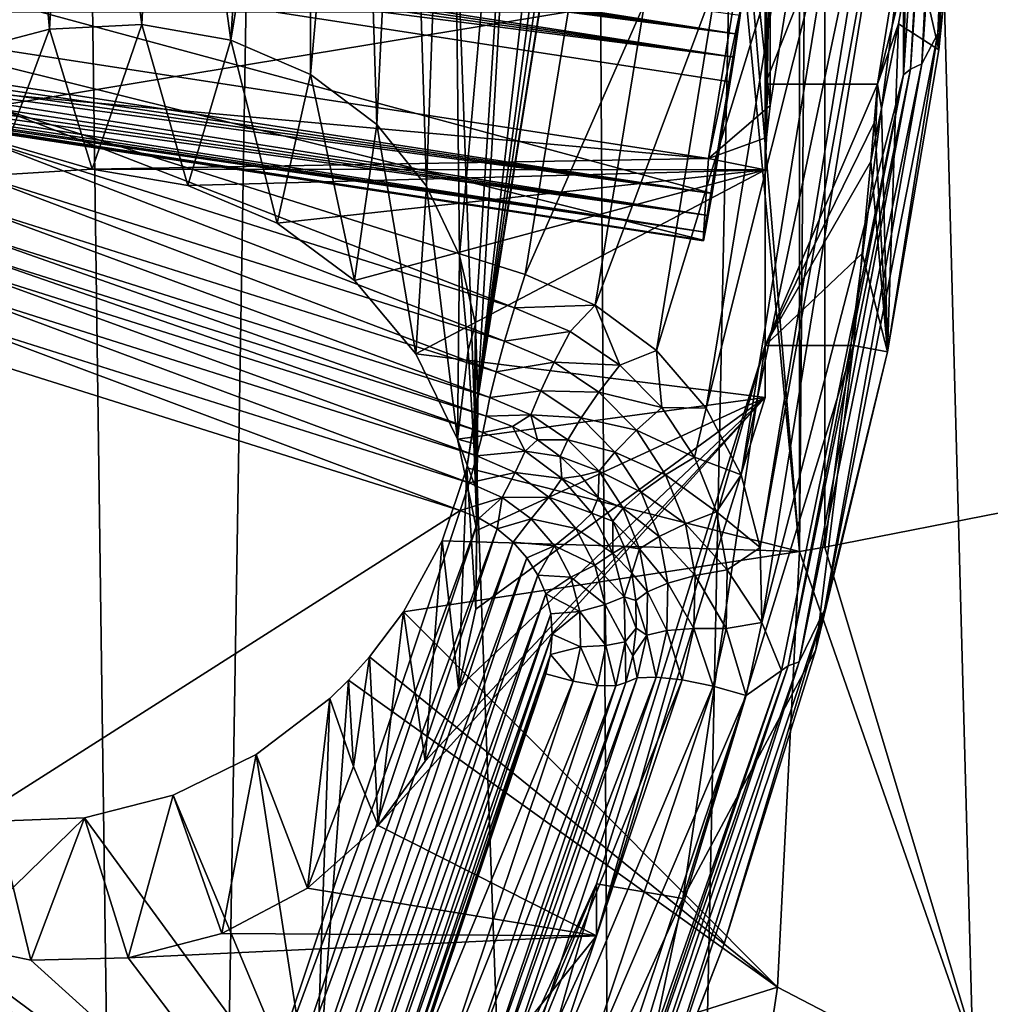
# Model space of a CAD drawing. Header units: metres. Extents: x -25 to 70, y -236 to 25.
# Tile 122 of 256: x 8.97 to 11.22, y -223.2 to -220.91. Entities that reach past the tile are written whole.
import ezdxf

# ---------------------------------------------------------------- set-up
doc = ezdxf.new("R2010")
doc.units = ezdxf.units.M
doc.layers.add('solid_10481002', color=7, linetype='CONTINUOUS')

msp = doc.modelspace()

# ---------------------------------------------------------------- linework, layer by layer
at = {"layer": 'solid_10481002'}
for points in [[(11.387437, -230.833038, 241.808228), (11.382732, -209.840607, 326.013336), (10.832452, -210.406998, 326.154541)], [(10.38756, -231.820526, 242.054398), (10.832452, -210.406998, 326.154541), (10.255132, -210.94191, 326.287903)], [(10.38756, -231.820526, 242.054398), (11.387437, -230.833038, 241.808228), (10.832452, -210.406998, 326.154541)], [(10.38756, -231.820526, 242.054398), (10.255132, -210.94191, 326.287903), (9.648858, -211.447311, 326.413879)], [(9.29877, -232.71196, 242.276627), (9.648858, -211.447311, 326.413879), (9.014997, -211.921951, 326.532227)], [(9.29877, -232.71196, 242.276627), (10.38756, -231.820526, 242.054398), (9.648858, -211.447311, 326.413879)], [(9.29877, -232.71196, 242.276627), (9.014997, -211.921951, 326.532227), (8.355663, -212.364197, 326.642456)], [(8.128674, -233.501282, 242.473404), (9.29877, -232.71196, 242.276627), (8.355663, -212.364197, 326.642456)], [(10.838884, -222.13324, 234.569809), (11.739309, -215.164459, 233.585052), (11.739309, -221.956528, 235.278503)], [(10.838884, -215.341156, 232.876343), (11.739309, -215.164459, 233.585052), (10.838884, -222.13324, 234.569809)], [(10.779992, -215.351334, 232.835556), (10.779992, -222.143402, 234.529022), (10.499701, -218.81488, 233.501785)], [(10.838884, -215.341156, 232.876343), (10.838884, -222.13324, 234.569809), (10.779992, -222.143402, 234.529022)], [(10.779992, -215.351334, 232.835556), (10.838884, -215.341156, 232.876343), (10.779992, -222.143402, 234.529022)], [(10.779992, -222.143402, 234.529022), (10.476135, -219.002533, 233.532639), (10.499701, -218.81488, 233.501785)], [(10.476135, -219.002533, 233.532639), (10.00733, -221.948944, 233.969711), (10.032665, -221.780136, 233.94278)], [(10.779992, -222.143402, 234.529022), (10.00733, -221.948944, 233.969711), (10.476135, -219.002533, 233.532639)], [(10.476135, -219.002533, 233.532639), (10.032665, -221.780136, 233.94278), (10.412864, -219.192902, 233.537766)], [(10.412864, -219.192902, 233.537766), (10.032665, -221.780136, 233.94278), (10.365536, -219.287384, 233.530121)], [(10.365536, -219.287384, 233.530121), (10.032665, -221.780136, 233.94278), (10.30724, -219.380157, 233.515335)], [(10.158533, -219.553482, 233.464447), (10.30724, -219.380157, 233.515335), (10.032665, -221.780136, 233.94278)], [(10.158533, -219.553482, 233.464447), (9.990039, -221.455872, 233.836487), (9.97078, -219.698776, 233.386993)], [(10.158533, -219.553482, 233.464447), (10.026963, -221.614899, 233.898163), (9.990039, -221.455872, 233.836487)], [(10.158533, -219.553482, 233.464447), (10.032665, -221.780136, 233.94278), (10.026963, -221.614899, 233.898163)], [(11.101498, -220.939758, 230.686188), (11.189733, -219.578964, 230.346909), (11.175972, -220.270325, 230.601959)], [(11.101498, -220.939758, 230.686188), (11.159727, -219.597137, 230.274048), (11.189733, -219.578964, 230.346909)], [(11.037941, -221.023315, 230.56076), (11.125176, -219.620789, 230.179169), (11.133187, -219.613312, 230.209198)], [(11.064254, -221.010513, 230.626434), (11.037941, -221.023315, 230.56076), (11.133187, -219.613312, 230.209198)], [(11.144303, -219.605011, 230.242447), (11.159727, -219.597137, 230.274048), (11.064254, -221.010513, 230.626434)], [(11.101498, -220.939758, 230.686188), (11.064254, -221.010513, 230.626434), (11.159727, -219.597137, 230.274048)], [(11.144303, -219.605011, 230.242447), (11.064254, -221.010513, 230.626434), (11.133187, -219.613312, 230.209198)], [(11.042375, -220.113419, 230.270157), (11.116924, -219.628265, 230.149185), (11.021822, -221.036179, 230.500229)], [(11.037941, -221.023315, 230.56076), (11.021822, -221.036179, 230.500229), (11.116924, -219.628265, 230.149185)], [(11.037941, -221.023315, 230.56076), (11.116924, -219.628265, 230.149185), (11.125176, -219.620789, 230.179169)], [(8.924047, -219.691803, 232.84845), (9.036998, -220.929855, 233.207642), (8.82745, -220.984695, 233.128952)], [(9.100872, -219.791916, 232.953247), (9.036998, -220.929855, 233.207642), (8.924047, -219.691803, 232.84845)], [(9.97078, -219.698776, 233.386993), (9.913465, -221.294495, 233.751282), (9.865475, -219.75621, 233.340012)], [(9.97078, -219.698776, 233.386993), (9.990039, -221.455872, 233.836487), (9.913465, -221.294495, 233.751282)], [(9.865475, -219.75621, 233.340012), (9.797759, -221.15123, 233.649323), (9.755224, -219.801392, 233.28894)], [(9.865475, -219.75621, 233.340012), (9.913465, -221.294495, 233.751282), (9.797759, -221.15123, 233.649323)], [(10.662201, -220.655212, 231.755341), (10.712171, -221.107651, 231.868149), (10.926021, -219.772812, 231.535339)], [(10.712171, -221.107651, 231.868149), (10.712171, -220.623795, 233.808731), (10.926021, -219.772812, 231.535339)], [(9.100872, -219.791916, 232.953247), (9.251701, -220.919495, 233.305832), (9.036998, -220.929855, 233.207642)], [(9.30543, -219.847427, 233.064743), (9.251701, -220.919495, 233.305832), (9.100872, -219.791916, 232.953247)], [(9.755224, -219.801392, 233.28894), (9.644156, -221.035034, 233.535568), (9.641963, -219.83342, 233.234787)], [(9.755224, -219.801392, 233.28894), (9.797759, -221.15123, 233.649323), (9.644156, -221.035034, 233.535568)], [(9.641963, -219.83342, 233.234787), (9.644156, -221.035034, 233.535568), (9.458549, -220.955429, 233.417938)], [(9.641963, -219.83342, 233.234787), (9.458549, -220.955429, 233.417938), (9.528004, -219.85173, 233.178757)], [(11.104135, -220.978027, 230.778412), (11.161281, -219.826569, 233.197723), (11.045532, -220.722641, 233.421127)], [(11.104135, -220.978027, 230.778412), (11.175972, -220.270325, 230.601959), (11.161281, -219.826569, 233.197723)], [(9.30543, -219.847427, 233.064743), (9.458549, -220.955429, 233.417938), (9.251701, -220.919495, 233.305832)], [(9.528004, -219.85173, 233.178757), (9.458549, -220.955429, 233.417938), (9.30543, -219.847427, 233.064743)], [(10.700302, -221.058197, 233.917038), (10.96146, -221.058197, 233.917038), (11.140169, -219.948853, 233.640442)], [(10.700302, -220.772842, 233.845901), (10.700302, -221.058197, 233.917038), (11.140169, -219.948853, 233.640442)], [(11.140169, -219.948853, 233.640442), (10.96146, -221.058197, 233.917038), (11.045532, -220.722641, 233.421127)], [(11.022498, -220.28537, 230.313019), (11.042375, -220.113419, 230.270157), (11.021822, -221.036179, 230.500229)], [(11.101498, -220.939758, 230.686188), (11.175972, -220.270325, 230.601959), (11.104135, -220.978027, 230.778412)], [(11.022498, -220.28537, 230.313019), (10.692288, -222.308304, 230.817398), (10.688396, -222.134109, 230.773972)], [(10.963321, -220.449875, 230.354034), (11.022498, -220.28537, 230.313019), (10.688396, -222.134109, 230.773972)], [(11.022498, -220.28537, 230.313019), (11.021822, -221.036179, 230.500229), (10.692288, -222.308304, 230.817398)], [(10.963321, -220.449875, 230.354034), (10.688396, -222.134109, 230.773972), (10.644632, -221.965347, 230.731888)], [(10.867949, -220.59726, 230.390778), (10.963321, -220.449875, 230.354034), (10.644632, -221.965347, 230.731888)], [(10.867949, -220.59726, 230.390778), (10.644632, -221.965347, 230.731888), (10.563144, -221.810165, 230.693192)], [(10.741028, -220.720413, 230.421494), (10.867949, -220.59726, 230.390778), (10.563144, -221.810165, 230.693192)], [(10.636359, -220.941422, 230.840408), (8.513971, -220.618042, 230.757507), (8.489809, -220.628494, 230.749695)], [(10.636359, -220.941422, 230.840408), (8.534705, -220.608612, 230.766113), (8.513971, -220.618042, 230.757507)], [(10.636359, -220.941422, 230.840408), (10.642297, -220.898666, 230.878998), (8.534705, -220.608612, 230.766113)], [(10.636359, -220.941422, 230.840408), (8.461788, -220.639999, 230.74292), (8.429489, -220.652618, 230.737549)], [(10.636359, -220.941422, 230.840408), (8.489809, -220.628494, 230.749695), (8.461788, -220.639999, 230.74292)], [(10.703274, -221.181946, 231.886673), (10.703274, -220.698105, 233.827255), (10.712171, -220.623795, 233.808731)], [(10.703274, -221.181946, 231.886673), (10.712171, -220.623795, 233.808731), (10.712171, -221.107651, 231.868149)], [(10.628246, -220.995377, 230.821045), (8.392337, -220.666275, 230.734039), (8.349661, -220.680862, 230.732925)], [(10.628246, -220.995377, 230.821045), (8.429489, -220.652618, 230.737549), (8.392337, -220.666275, 230.734039)], [(10.628246, -220.995377, 230.821045), (10.636359, -220.941422, 230.840408), (8.429489, -220.652618, 230.737549)], [(10.662201, -220.655212, 231.755341), (10.56834, -221.230209, 231.898697), (10.712171, -221.107651, 231.868149)], [(10.645174, -220.873474, 230.931046), (10.56834, -221.230209, 231.898697), (10.662201, -220.655212, 231.755341)], [(10.628246, -220.995377, 230.821045), (8.349661, -220.680862, 230.732925), (8.30081, -220.696182, 230.73494)], [(8.258529, -220.955215, 230.799515), (10.57689, -221.311493, 230.888351), (8.30081, -220.696182, 230.73494)], [(10.57689, -221.311493, 230.888351), (10.619171, -221.052475, 230.823776), (8.30081, -220.696182, 230.73494)], [(10.628246, -220.995377, 230.821045), (8.30081, -220.696182, 230.73494), (10.619171, -221.052475, 230.823776)], [(10.700302, -221.256683, 231.905304), (10.700302, -220.772842, 233.845901), (10.703274, -220.698105, 233.827255)], [(10.700302, -221.256683, 231.905304), (10.703274, -220.698105, 233.827255), (10.703274, -221.181946, 231.886673)], [(10.741028, -220.720413, 230.421494), (10.563144, -221.810165, 230.693192), (10.448149, -221.676605, 230.659897)], [(10.589127, -220.812943, 230.444565), (10.741028, -220.720413, 230.421494), (10.448149, -221.676605, 230.659897)], [(10.96146, -221.058197, 233.917038), (11.009945, -220.918045, 233.467667), (11.045532, -220.722641, 233.421127)], [(11.104135, -220.978027, 230.778412), (11.045532, -220.722641, 233.421127), (11.009945, -220.918045, 233.467667)], [(10.700302, -221.256683, 231.905304), (10.700302, -221.058197, 233.917038), (10.700302, -220.772842, 233.845901)], [(10.589127, -220.812943, 230.444565), (10.448149, -221.676605, 230.659897), (10.305199, -221.571167, 230.633606)], [(10.419592, -220.870361, 230.458878), (10.589127, -220.812943, 230.444565), (10.305199, -221.571167, 230.633606)], [(10.419592, -220.870361, 230.458878), (10.305199, -221.571167, 230.633606), (10.142797, -221.49968, 230.615784)], [(10.242374, -220.889648, 230.463684), (10.419592, -220.870361, 230.458878), (10.142797, -221.49968, 230.615784)], [(10.555969, -221.419952, 231.067291), (10.56834, -221.230209, 231.898697), (10.645174, -220.873474, 230.931046)], [(10.555969, -221.419952, 231.067291), (10.645174, -220.873474, 230.931046), (10.642297, -220.898666, 230.878998)], [(10.242374, -220.889648, 230.463684), (10.142797, -221.49968, 230.615784), (8.906424, -221.109894, 230.5186)], [(8.942375, -220.889648, 230.463684), (10.242374, -220.889648, 230.463684), (8.906424, -221.109894, 230.5186)], [(10.56834, -221.230209, 231.898697), (8.533274, -220.917465, 231.820724), (8.363092, -221.031021, 231.849045)], [(8.521632, -221.10733, 230.989349), (8.533274, -220.917465, 231.820724), (10.555969, -221.419952, 231.067291)], [(10.555969, -221.419952, 231.067291), (8.533274, -220.917465, 231.820724), (10.56834, -221.230209, 231.898697)], [(9.036998, -220.929855, 233.207642), (9.251701, -220.919495, 233.305832), (9.136455, -221.254944, 231.904861)], [(9.251701, -220.919495, 233.305832), (9.359085, -221.292969, 231.914352), (9.136455, -221.254944, 231.904861)], [(9.251701, -220.919495, 233.305832), (9.458549, -220.955429, 233.417938), (9.359085, -221.292969, 231.914352)], [(10.556895, -221.421844, 231.009445), (10.555969, -221.419952, 231.067291), (10.642297, -220.898666, 230.878998)], [(10.556895, -221.421844, 231.009445), (10.642297, -220.898666, 230.878998), (10.636359, -220.941422, 230.840408)], [(10.96146, -221.058197, 233.917038), (10.970713, -221.114029, 233.508942), (11.009945, -220.918045, 233.467667)], [(10.984747, -221.679672, 230.953354), (11.009945, -220.918045, 233.467667), (10.970713, -221.114029, 233.508942)], [(10.984747, -221.679672, 230.953354), (11.104135, -220.978027, 230.778412), (11.009945, -220.918045, 233.467667)], [(8.82745, -220.984695, 233.128952), (9.036998, -220.929855, 233.207642), (8.910845, -221.269028, 231.908386)], [(9.036998, -220.929855, 233.207642), (9.136455, -221.254944, 231.904861), (8.910845, -221.269028, 231.908386)], [(10.561185, -221.401962, 230.955231), (10.556895, -221.421844, 231.009445), (10.636359, -220.941422, 230.840408)], [(10.561185, -221.401962, 230.955231), (10.636359, -220.941422, 230.840408), (10.628246, -220.995377, 230.821045)], [(11.101498, -220.939758, 230.686188), (10.984747, -221.679672, 230.953354), (10.838185, -222.279099, 231.020126)], [(11.101498, -220.939758, 230.686188), (10.838185, -222.279099, 231.020126), (11.064254, -221.010513, 230.626434)], [(11.101498, -220.939758, 230.686188), (11.104135, -220.978027, 230.778412), (10.984747, -221.679672, 230.953354)], [(8.287783, -220.975769, 230.805603), (10.57689, -221.311493, 230.888351), (8.258529, -220.955215, 230.799515)], [(9.458549, -220.955429, 233.417938), (9.566182, -221.380981, 231.936295), (9.359085, -221.292969, 231.914352)], [(9.458549, -220.955429, 233.417938), (9.644156, -221.035034, 233.535568), (9.566182, -221.380981, 231.936295)], [(8.31532, -220.994629, 230.812927), (10.57689, -221.311493, 230.888351), (8.287783, -220.975769, 230.805603)], [(8.340933, -221.011688, 230.821182), (10.57689, -221.311493, 230.888351), (8.31532, -220.994629, 230.812927)], [(8.340933, -221.011688, 230.821182), (10.5682, -221.363235, 230.912766), (10.57689, -221.311493, 230.888351)], [(8.375024, -221.033844, 230.834656), (10.5682, -221.363235, 230.912766), (8.340933, -221.011688, 230.821182)], [(10.5682, -221.363235, 230.912766), (10.561185, -221.401962, 230.955231), (10.628246, -220.995377, 230.821045)], [(10.5682, -221.363235, 230.912766), (10.628246, -220.995377, 230.821045), (10.619171, -221.052475, 230.823776)], [(11.064254, -221.010513, 230.626434), (10.779467, -222.399704, 230.972794), (11.037941, -221.023315, 230.56076)], [(10.838185, -222.279099, 231.020126), (10.779467, -222.399704, 230.972794), (11.064254, -221.010513, 230.626434)], [(8.363092, -221.031021, 231.849045), (8.910845, -221.269028, 231.908386), (9.136455, -221.254944, 231.904861)], [(10.56834, -221.230209, 231.898697), (8.363092, -221.031021, 231.849045), (9.136455, -221.254944, 231.904861)], [(8.403883, -221.052368, 230.84903), (10.5682, -221.363235, 230.912766), (8.375024, -221.033844, 230.834656)], [(9.644156, -221.035034, 233.535568), (9.745999, -221.514008, 231.969467), (9.566182, -221.380981, 231.936295)], [(9.644156, -221.035034, 233.535568), (9.797759, -221.15123, 233.649323), (9.745999, -221.514008, 231.969467)], [(11.037941, -221.023315, 230.56076), (10.753831, -222.40921, 230.906296), (11.021822, -221.036179, 230.500229)], [(10.779467, -222.399704, 230.972794), (10.753831, -222.40921, 230.906296), (11.037941, -221.023315, 230.56076)], [(8.428214, -221.067886, 230.864197), (10.5682, -221.363235, 230.912766), (8.403883, -221.052368, 230.84903)], [(10.5682, -221.363235, 230.912766), (10.619171, -221.052475, 230.823776), (10.57689, -221.311493, 230.888351)], [(10.692288, -222.308304, 230.817398), (11.021822, -221.036179, 230.500229), (10.738131, -222.420059, 230.845261)], [(10.753831, -222.40921, 230.906296), (10.738131, -222.420059, 230.845261), (11.021822, -221.036179, 230.500229)], [(8.428214, -221.067886, 230.864197), (10.561185, -221.401962, 230.955231), (10.5682, -221.363235, 230.912766)], [(8.448819, -221.080704, 230.87999), (10.561185, -221.401962, 230.955231), (8.428214, -221.067886, 230.864197)], [(8.466332, -221.090851, 230.895874), (10.561185, -221.401962, 230.955231), (8.448819, -221.080704, 230.87999)], [(10.700302, -221.664642, 232.522324), (10.95361, -221.147873, 233.710815), (10.96146, -221.058197, 233.917038)], [(10.700302, -221.664642, 232.522324), (10.96146, -221.058197, 233.917038), (10.700302, -221.058197, 233.917038)], [(10.700302, -221.256683, 231.905304), (10.700302, -221.664642, 232.522324), (10.700302, -221.058197, 233.917038)], [(10.96146, -221.058197, 233.917038), (10.95361, -221.147873, 233.710815), (10.956592, -221.182617, 233.513474)], [(10.96146, -221.058197, 233.917038), (10.956592, -221.182617, 233.513474), (10.970713, -221.114029, 233.508942)], [(8.48097, -221.09848, 230.911331), (10.561185, -221.401962, 230.955231), (8.466332, -221.090851, 230.895874)], [(8.48097, -221.09848, 230.911331), (10.556895, -221.421844, 231.009445), (10.561185, -221.401962, 230.955231)], [(8.502275, -221.107376, 230.940231), (10.556895, -221.421844, 231.009445), (8.48097, -221.09848, 230.911331)], [(8.515066, -221.109741, 230.96608), (10.556895, -221.421844, 231.009445), (8.502275, -221.107376, 230.940231)], [(8.515066, -221.109741, 230.96608), (8.521632, -221.10733, 230.989349), (10.556895, -221.421844, 231.009445)], [(8.521632, -221.10733, 230.989349), (10.555969, -221.419952, 231.067291), (10.556895, -221.421844, 231.009445)], [(8.88135, -221.187485, 230.526413), (8.906424, -221.109894, 230.5186), (10.117723, -221.577271, 230.623611)], [(10.117723, -221.577271, 230.623611), (8.906424, -221.109894, 230.5186), (10.142797, -221.49968, 230.615784)], [(10.56834, -221.230209, 231.898697), (10.703274, -221.181946, 231.886673), (10.712171, -221.107651, 231.868149)], [(10.984747, -221.679672, 230.953354), (10.970713, -221.114029, 233.508942), (10.956592, -221.182617, 233.513474)], [(10.700302, -221.664642, 232.522324), (10.945638, -221.237442, 233.504822), (10.95361, -221.147873, 233.710815)], [(10.95361, -221.147873, 233.710815), (10.945638, -221.237442, 233.504822), (10.956592, -221.182617, 233.513474)], [(9.797759, -221.15123, 233.649323), (9.888288, -221.684448, 232.011948), (9.745999, -221.514008, 231.969467)], [(9.797759, -221.15123, 233.649323), (9.913465, -221.294495, 233.751282), (9.888288, -221.684448, 232.011948)], [(8.858122, -221.264771, 230.511932), (8.88135, -221.187485, 230.526413), (10.094496, -221.654556, 230.609116)], [(8.88135, -221.187485, 230.526413), (10.117723, -221.577271, 230.623611), (10.094496, -221.654556, 230.609116)], [(10.56834, -221.230209, 231.898697), (10.700302, -221.256683, 231.905304), (10.703274, -221.181946, 231.886673)], [(10.984747, -221.679672, 230.953354), (10.956592, -221.182617, 233.513474), (10.945638, -221.237442, 233.504822)], [(10.56834, -221.230209, 231.898697), (9.136455, -221.254944, 231.904861), (10.700302, -221.256683, 231.905304)], [(10.700302, -221.664642, 232.522324), (10.926067, -221.45134, 233.012909), (10.945638, -221.237442, 233.504822)], [(10.984747, -221.679672, 230.953354), (10.945638, -221.237442, 233.504822), (10.926067, -221.45134, 233.012909)], [(9.136455, -221.254944, 231.904861), (9.359085, -221.292969, 231.914352), (10.700302, -221.256683, 231.905304)], [(9.359085, -221.292969, 231.914352), (9.566182, -221.380981, 231.936295), (10.700302, -221.256683, 231.905304)], [(9.566182, -221.380981, 231.936295), (9.745999, -221.514008, 231.969467), (10.700302, -221.256683, 231.905304)], [(9.745999, -221.514008, 231.969467), (9.888288, -221.684448, 232.011948), (10.700302, -221.256683, 231.905304)], [(9.888288, -221.684448, 232.011948), (10.700302, -221.785599, 232.03717), (10.700302, -221.256683, 231.905304)], [(10.700302, -221.785599, 232.03717), (10.700302, -221.664642, 232.522324), (10.700302, -221.256683, 231.905304)], [(8.838503, -221.335907, 230.476196), (8.858122, -221.264771, 230.511932), (10.074877, -221.725693, 230.57338)], [(8.858122, -221.264771, 230.511932), (10.094496, -221.654556, 230.609116), (10.074877, -221.725693, 230.57338)], [(9.913465, -221.294495, 233.751282), (9.985114, -221.882858, 232.061417), (9.888288, -221.684448, 232.011948)], [(9.913465, -221.294495, 233.751282), (9.990039, -221.455872, 233.836487), (9.985114, -221.882858, 232.061417)], [(8.823957, -221.395584, 230.42189), (8.838503, -221.335907, 230.476196), (10.06033, -221.78537, 230.519073)], [(8.838503, -221.335907, 230.476196), (10.074877, -221.725693, 230.57338), (10.06033, -221.78537, 230.519073)], [(8.823957, -221.395584, 230.42189), (10.051965, -221.828995, 230.450546), (8.815592, -221.439209, 230.353363)], [(8.823957, -221.395584, 230.42189), (10.06033, -221.78537, 230.519073), (10.051965, -221.828995, 230.450546)], [(8.80795, -221.477356, 230.297577), (8.815592, -221.439209, 230.353363), (10.044323, -221.867142, 230.394775)], [(8.815592, -221.439209, 230.353363), (10.051965, -221.828995, 230.450546), (10.044323, -221.867142, 230.394775)], [(10.010512, -221.675369, 233.268051), (9.985114, -221.882858, 232.061417), (9.990039, -221.455872, 233.836487)], [(10.010512, -221.675369, 233.268051), (9.990039, -221.455872, 233.836487), (10.026963, -221.614899, 233.898163)], [(10.700302, -221.664642, 232.522324), (10.905799, -221.664642, 232.522324), (10.926067, -221.45134, 233.012909)], [(10.984747, -221.679672, 230.953354), (10.926067, -221.45134, 233.012909), (10.905799, -221.664642, 232.522324)], [(8.794141, -221.531052, 230.257874), (8.80795, -221.477356, 230.297577), (10.030515, -221.920837, 230.355057)], [(8.80795, -221.477356, 230.297577), (10.044323, -221.867142, 230.394775), (10.030515, -221.920837, 230.355057)], [(10.117723, -221.577271, 230.623611), (10.142797, -221.49968, 230.615784), (10.305199, -221.571167, 230.633606)], [(8.775784, -221.593979, 230.239014), (8.794141, -221.531052, 230.257874), (10.012158, -221.983765, 230.336197)], [(8.794141, -221.531052, 230.257874), (10.030515, -221.920837, 230.355057), (10.012158, -221.983765, 230.336197)], [(10.117723, -221.577271, 230.623611), (10.246833, -221.632065, 230.637268), (10.094496, -221.654556, 230.609116)], [(10.117723, -221.577271, 230.623611), (10.305199, -221.571167, 230.633606), (10.246833, -221.632065, 230.637268)], [(10.246833, -221.632065, 230.637268), (10.305199, -221.571167, 230.633606), (10.362444, -221.710251, 230.656754)], [(10.362444, -221.710251, 230.656754), (10.305199, -221.571167, 230.633606), (10.448149, -221.676605, 230.659897)], [(8.775784, -221.593979, 230.239014), (9.99141, -222.048538, 230.340378), (8.755037, -221.658752, 230.243195)], [(8.775784, -221.593979, 230.239014), (10.012158, -221.983765, 230.336197), (9.99141, -222.048538, 230.340378)], [(10.023123, -221.892227, 232.671768), (10.010512, -221.675369, 233.268051), (10.026963, -221.614899, 233.898163)], [(10.027266, -221.995026, 232.383728), (10.023123, -221.892227, 232.671768), (10.026963, -221.614899, 233.898163)], [(10.027266, -221.995026, 232.383728), (10.026963, -221.614899, 233.898163), (10.032665, -221.780136, 233.94278)], [(10.246833, -221.632065, 230.637268), (10.210106, -221.703629, 230.621353), (10.094496, -221.654556, 230.609116)], [(10.246833, -221.632065, 230.637268), (10.362444, -221.710251, 230.656754), (10.210106, -221.703629, 230.621353)], [(8.254366, -223.153885, 230.615982), (8.755037, -221.658752, 230.243195), (9.99141, -222.048538, 230.340378)], [(10.023123, -221.892227, 232.671768), (9.985114, -221.882858, 232.061417), (10.010512, -221.675369, 233.268051)], [(10.094496, -221.654556, 230.609116), (10.210106, -221.703629, 230.621353), (10.074877, -221.725693, 230.57338)], [(10.308363, -222.915192, 232.834122), (10.508662, -222.949203, 232.842606), (10.700302, -221.664642, 232.522324)], [(10.308363, -223.036148, 232.348969), (10.308363, -222.915192, 232.834122), (10.700302, -221.664642, 232.522324)], [(10.308363, -223.036148, 232.348969), (10.700302, -221.664642, 232.522324), (10.700302, -221.785599, 232.03717)], [(10.818321, -222.372223, 231.126022), (10.905799, -221.664642, 232.522324), (10.508662, -222.949203, 232.842606)], [(10.700302, -221.664642, 232.522324), (10.508662, -222.949203, 232.842606), (10.905799, -221.664642, 232.522324)], [(10.818321, -222.372223, 231.126022), (10.984747, -221.679672, 230.953354), (10.905799, -221.664642, 232.522324)], [(9.888288, -221.684448, 232.011948), (9.985114, -221.882858, 232.061417), (10.700302, -221.785599, 232.03717)], [(10.362444, -221.710251, 230.656754), (10.448149, -221.676605, 230.659897), (10.460114, -221.808823, 230.681335)], [(10.460114, -221.808823, 230.681335), (10.448149, -221.676605, 230.659897), (10.563144, -221.810165, 230.693192)], [(10.838185, -222.279099, 231.020126), (10.984747, -221.679672, 230.953354), (10.818321, -222.372223, 231.126022)], [(10.210106, -221.703629, 230.621353), (10.179084, -221.769928, 230.584412), (10.074877, -221.725693, 230.57338)], [(10.210106, -221.703629, 230.621353), (10.313629, -221.773636, 230.638809), (10.179084, -221.769928, 230.584412)], [(10.362444, -221.710251, 230.656754), (10.313629, -221.773636, 230.638809), (10.210106, -221.703629, 230.621353)], [(10.362444, -221.710251, 230.656754), (10.460114, -221.808823, 230.681335), (10.313629, -221.773636, 230.638809)], [(10.074877, -221.725693, 230.57338), (10.179084, -221.769928, 230.584412), (10.06033, -221.78537, 230.519073)], [(9.801264, -222.779678, 232.285019), (10.308363, -223.036148, 232.348969), (10.700302, -221.785599, 232.03717)], [(9.910518, -222.630127, 232.247742), (9.801264, -222.779678, 232.285019), (10.700302, -221.785599, 232.03717)], [(9.987845, -222.459763, 232.205261), (9.910518, -222.630127, 232.247742), (10.700302, -221.785599, 232.03717)], [(9.985114, -221.882858, 232.061417), (10.030312, -222.094574, 232.114212), (10.700302, -221.785599, 232.03717)], [(10.028319, -222.277756, 232.159882), (9.987845, -222.459763, 232.205261), (10.700302, -221.785599, 232.03717)], [(10.032665, -221.780136, 233.94278), (10.00733, -221.948944, 233.969711), (10.028319, -222.277756, 232.159882)], [(10.027266, -221.995026, 232.383728), (10.032665, -221.780136, 233.94278), (10.030312, -222.094574, 232.114212)], [(10.032665, -221.780136, 233.94278), (10.028319, -222.277756, 232.159882), (10.030312, -222.094574, 232.114212)], [(10.030312, -222.094574, 232.114212), (10.028319, -222.277756, 232.159882), (10.700302, -221.785599, 232.03717)], [(10.051965, -221.828995, 230.450546), (10.06033, -221.78537, 230.519073), (10.156084, -221.826019, 230.529205)], [(10.179084, -221.769928, 230.584412), (10.156084, -221.826019, 230.529205), (10.06033, -221.78537, 230.519073)], [(10.179084, -221.769928, 230.584412), (10.272396, -221.833023, 230.600143), (10.156084, -221.826019, 230.529205)], [(10.313629, -221.773636, 230.638809), (10.272396, -221.833023, 230.600143), (10.179084, -221.769928, 230.584412)], [(10.313629, -221.773636, 230.638809), (10.401087, -221.861893, 230.660812), (10.272396, -221.833023, 230.600143)], [(10.460114, -221.808823, 230.681335), (10.401087, -221.861893, 230.660812), (10.313629, -221.773636, 230.638809)], [(10.460114, -221.808823, 230.681335), (10.53609, -221.923981, 230.710052), (10.401087, -221.861893, 230.660812)], [(10.460114, -221.808823, 230.681335), (10.563144, -221.810165, 230.693192), (10.53609, -221.923981, 230.710052)], [(10.53609, -221.923981, 230.710052), (10.563144, -221.810165, 230.693192), (10.644632, -221.965347, 230.731888)], [(10.044323, -221.867142, 230.394775), (10.051965, -221.828995, 230.450546), (10.113448, -221.852798, 230.456482)], [(10.113448, -221.852798, 230.456482), (10.051965, -221.828995, 230.450546), (10.156084, -221.826019, 230.529205)], [(10.171205, -221.884186, 230.46431), (10.113448, -221.852798, 230.456482), (10.156084, -221.826019, 230.529205)], [(10.171205, -221.884186, 230.46431), (10.156084, -221.826019, 230.529205), (10.241826, -221.884003, 230.543671)], [(10.272396, -221.833023, 230.600143), (10.241826, -221.884003, 230.543671), (10.156084, -221.826019, 230.529205)], [(10.272396, -221.833023, 230.600143), (10.351228, -221.912582, 230.61998), (10.241826, -221.884003, 230.543671)], [(10.401087, -221.861893, 230.660812), (10.351228, -221.912582, 230.61998), (10.272396, -221.833023, 230.600143)], [(10.044323, -221.867142, 230.394775), (10.113448, -221.852798, 230.456482), (10.142458, -221.9104, 230.405548)], [(10.142458, -221.9104, 230.405548), (10.113448, -221.852798, 230.456482), (10.171205, -221.884186, 230.46431)], [(10.044323, -221.867142, 230.394775), (10.142458, -221.9104, 230.405548), (10.030515, -221.920837, 230.355057)], [(10.401087, -221.861893, 230.660812), (10.469118, -221.965012, 230.686523), (10.351228, -221.912582, 230.61998)], [(10.53609, -221.923981, 230.710052), (10.469118, -221.965012, 230.686523), (10.401087, -221.861893, 230.660812)], [(10.027266, -221.995026, 232.383728), (10.030312, -222.094574, 232.114212), (9.985114, -221.882858, 232.061417)], [(10.027266, -221.995026, 232.383728), (9.985114, -221.882858, 232.061417), (10.023123, -221.892227, 232.671768)], [(10.142458, -221.9104, 230.405548), (10.171205, -221.884186, 230.46431), (10.224244, -221.922607, 230.473892)], [(10.224244, -221.922607, 230.473892), (10.171205, -221.884186, 230.46431), (10.241826, -221.884003, 230.543671)], [(10.224244, -221.922607, 230.473892), (10.241826, -221.884003, 230.543671), (10.314262, -221.957092, 230.56189)], [(10.351228, -221.912582, 230.61998), (10.314262, -221.957092, 230.56189), (10.241826, -221.884003, 230.543671)], [(10.030515, -221.920837, 230.355057), (10.119539, -221.960083, 230.364838), (10.012158, -221.983765, 230.336197)], [(10.142458, -221.9104, 230.405548), (10.119539, -221.960083, 230.364838), (10.030515, -221.920837, 230.355057)], [(10.142458, -221.9104, 230.405548), (10.228213, -221.973755, 230.421356), (10.119539, -221.960083, 230.364838)], [(10.142458, -221.9104, 230.405548), (10.224244, -221.922607, 230.473892), (10.228213, -221.973755, 230.421356)], [(10.27166, -221.967422, 230.485062), (10.224244, -221.922607, 230.473892), (10.314262, -221.957092, 230.56189)], [(10.228213, -221.973755, 230.421356), (10.224244, -221.922607, 230.473892), (10.27166, -221.967422, 230.485062)], [(10.351228, -221.912582, 230.61998), (10.412549, -222.005524, 230.643158), (10.314262, -221.957092, 230.56189)], [(10.469118, -221.965012, 230.686523), (10.412549, -222.005524, 230.643158), (10.351228, -221.912582, 230.61998)], [(10.53609, -221.923981, 230.710052), (10.587451, -222.0513, 230.741791), (10.469118, -221.965012, 230.686523)], [(10.53609, -221.923981, 230.710052), (10.644632, -221.965347, 230.731888), (10.587451, -222.0513, 230.741791)], [(10.00733, -221.948944, 233.969711), (9.95015, -222.118271, 233.978104), (9.987845, -222.459763, 232.205261)], [(10.779992, -222.143402, 234.529022), (9.95015, -222.118271, 233.978104), (10.00733, -221.948944, 233.969711)], [(10.00733, -221.948944, 233.969711), (9.987845, -222.459763, 232.205261), (10.028319, -222.277756, 232.159882)], [(10.119539, -221.960083, 230.364838), (10.089072, -222.01767, 230.34465), (10.012158, -221.983765, 230.336197)], [(10.119539, -221.960083, 230.364838), (10.197333, -222.017548, 230.379166), (10.089072, -222.01767, 230.34465)], [(10.228213, -221.973755, 230.421356), (10.197333, -222.017548, 230.379166), (10.119539, -221.960083, 230.364838)], [(10.228213, -221.973755, 230.421356), (10.27166, -221.967422, 230.485062), (10.312642, -222.017868, 230.497635)], [(10.312642, -222.017868, 230.497635), (10.27166, -221.967422, 230.485062), (10.314262, -221.957092, 230.56189)], [(10.312642, -222.017868, 230.497635), (10.314262, -221.957092, 230.56189), (10.370608, -222.042511, 230.583191)], [(10.412549, -222.005524, 230.643158), (10.370608, -222.042511, 230.583191), (10.314262, -221.957092, 230.56189)], [(10.469118, -221.965012, 230.686523), (10.515109, -222.079025, 230.714951), (10.412549, -222.005524, 230.643158)], [(10.587451, -222.0513, 230.741791), (10.515109, -222.079025, 230.714951), (10.469118, -221.965012, 230.686523)], [(10.587451, -222.0513, 230.741791), (10.644632, -221.965347, 230.731888), (10.688396, -222.134109, 230.773972)], [(10.838884, -222.13324, 234.569809), (11.739309, -221.956528, 235.278503), (11.22353, -223.412415, 235.261597)], [(11.389714, -223.832077, 231.929047), (11.22353, -223.412415, 235.261597), (11.739309, -221.956528, 235.278503)], [(9.99141, -222.048538, 230.340378), (10.012158, -221.983765, 230.336197), (10.089072, -222.01767, 230.34465)], [(10.228213, -221.973755, 230.421356), (10.29729, -222.054031, 230.44136), (10.197333, -222.017548, 230.379166)], [(10.228213, -221.973755, 230.421356), (10.312642, -222.017868, 230.497635), (10.29729, -222.054031, 230.44136)], [(10.03585, -222.066345, 230.344818), (9.99141, -222.048538, 230.340378), (10.089072, -222.01767, 230.34465)], [(10.077389, -222.090942, 230.350952), (10.03585, -222.066345, 230.344818), (10.089072, -222.01767, 230.34465)], [(10.077389, -222.090942, 230.350952), (10.089072, -222.01767, 230.34465), (10.156283, -222.067322, 230.357025)], [(10.197333, -222.017548, 230.379166), (10.156283, -222.067322, 230.357025), (10.089072, -222.01767, 230.34465)], [(10.197333, -222.017548, 230.379166), (10.259996, -222.090378, 230.397324), (10.156283, -222.067322, 230.357025)], [(10.29729, -222.054031, 230.44136), (10.259996, -222.090378, 230.397324), (10.197333, -222.017548, 230.379166)], [(10.29729, -222.054031, 230.44136), (10.312642, -222.017868, 230.497635), (10.346487, -222.073074, 230.511398)], [(10.346487, -222.073074, 230.511398), (10.312642, -222.017868, 230.497635), (10.370608, -222.042511, 230.583191)], [(10.412549, -222.005524, 230.643158), (10.454004, -222.108292, 230.668777), (10.370608, -222.042511, 230.583191)], [(10.515109, -222.079025, 230.714951), (10.454004, -222.108292, 230.668777), (10.412549, -222.005524, 230.643158)], [(9.49074, -223.543671, 230.713165), (8.254366, -223.153885, 230.615982), (9.99141, -222.048538, 230.340378)], [(9.49074, -223.543671, 230.713165), (9.99141, -222.048538, 230.340378), (10.03585, -222.066345, 230.344818)], [(10.29729, -222.054031, 230.44136), (10.346223, -222.147217, 230.4646), (10.259996, -222.090378, 230.397324)], [(10.29729, -222.054031, 230.44136), (10.346487, -222.073074, 230.511398), (10.346223, -222.147217, 230.4646)], [(10.346487, -222.073074, 230.511398), (10.370608, -222.042511, 230.583191), (10.4087, -222.136932, 230.606735)], [(10.454004, -222.108292, 230.668777), (10.4087, -222.136932, 230.606735), (10.370608, -222.042511, 230.583191)], [(10.587451, -222.0513, 230.741791), (10.612225, -222.185913, 230.77536), (10.515109, -222.079025, 230.714951)], [(10.587451, -222.0513, 230.741791), (10.688396, -222.134109, 230.773972), (10.612225, -222.185913, 230.77536)], [(9.537483, -223.554611, 230.715881), (9.49074, -223.543671, 230.713165), (10.03585, -222.066345, 230.344818)], [(9.537483, -223.554611, 230.715881), (10.03585, -222.066345, 230.344818), (10.077389, -222.090942, 230.350952)], [(10.114636, -222.121719, 230.358627), (10.077389, -222.090942, 230.350952), (10.156283, -222.067322, 230.357025)], [(10.114636, -222.121719, 230.358627), (10.156283, -222.067322, 230.357025), (10.210422, -222.130249, 230.372711)], [(10.259996, -222.090378, 230.397324), (10.210422, -222.130249, 230.372711), (10.156283, -222.067322, 230.357025)], [(10.346223, -222.147217, 230.4646), (10.346487, -222.073074, 230.511398), (10.372618, -222.13208, 230.526108)], [(10.372618, -222.13208, 230.526108), (10.346487, -222.073074, 230.511398), (10.4087, -222.136932, 230.606735)], [(10.515109, -222.079025, 230.714951), (10.537292, -222.199554, 230.744995), (10.454004, -222.108292, 230.668777)], [(10.612225, -222.185913, 230.77536), (10.537292, -222.199554, 230.744995), (10.515109, -222.079025, 230.714951)], [(9.585989, -223.558395, 230.716827), (9.537483, -223.554611, 230.715881), (10.077389, -222.090942, 230.350952)], [(9.585989, -223.558395, 230.716827), (10.077389, -222.090942, 230.350952), (10.114636, -222.121719, 230.358627)], [(10.259996, -222.090378, 230.397324), (10.304387, -222.174911, 230.418396), (10.210422, -222.130249, 230.372711)], [(10.346223, -222.147217, 230.4646), (10.304387, -222.174911, 230.418396), (10.259996, -222.090378, 230.397324)], [(10.454004, -222.108292, 230.668777), (10.473999, -222.216934, 230.695862), (10.4087, -222.136932, 230.606735)], [(10.537292, -222.199554, 230.744995), (10.473999, -222.216934, 230.695862), (10.454004, -222.108292, 230.668777)], [(9.634767, -223.554733, 230.715927), (9.585989, -223.558395, 230.716827), (10.114636, -222.121719, 230.358627)], [(9.634767, -223.554733, 230.715927), (10.114636, -222.121719, 230.358627), (10.146401, -222.157761, 230.367615)], [(9.95015, -222.118271, 233.978104), (9.859971, -222.283524, 233.966995), (9.910518, -222.630127, 232.247742)], [(10.779992, -222.143402, 234.529022), (9.859971, -222.283524, 233.966995), (9.95015, -222.118271, 233.978104)], [(9.95015, -222.118271, 233.978104), (9.910518, -222.630127, 232.247742), (9.987845, -222.459763, 232.205261)], [(10.146401, -222.157761, 230.367615), (10.114636, -222.121719, 230.358627), (10.210422, -222.130249, 230.372711)], [(10.171886, -222.198105, 230.37767), (10.146401, -222.157761, 230.367615), (10.210422, -222.130249, 230.372711)], [(10.171886, -222.198105, 230.37767), (10.210422, -222.130249, 230.372711), (10.248773, -222.203278, 230.39093)], [(10.304387, -222.174911, 230.418396), (10.248773, -222.203278, 230.39093), (10.210422, -222.130249, 230.372711)], [(10.346223, -222.147217, 230.4646), (10.372618, -222.13208, 230.526108), (10.390586, -222.193909, 230.541519)], [(10.390586, -222.193909, 230.541519), (10.372618, -222.13208, 230.526108), (10.4087, -222.136932, 230.606735)], [(10.729376, -223.155823, 234.781448), (9.859971, -222.283524, 233.966995), (10.779992, -222.143402, 234.529022)], [(10.346223, -222.147217, 230.4646), (10.372559, -222.248627, 230.489883), (10.304387, -222.174911, 230.418396)], [(10.346223, -222.147217, 230.4646), (10.390586, -222.193909, 230.541519), (10.372559, -222.248627, 230.489883)], [(10.390586, -222.193909, 230.541519), (10.4087, -222.136932, 230.606735), (10.427073, -222.236771, 230.631622)], [(10.473999, -222.216934, 230.695862), (10.427073, -222.236771, 230.631622), (10.4087, -222.136932, 230.606735)], [(10.612225, -222.185913, 230.77536), (10.688396, -222.134109, 230.773972), (10.692288, -222.308304, 230.817398)], [(10.729376, -223.155823, 234.781448), (10.779992, -222.143402, 234.529022), (11.22353, -223.412415, 235.261597)], [(10.779992, -222.143402, 234.529022), (10.838884, -222.13324, 234.569809), (11.22353, -223.412415, 235.261597)], [(9.682296, -223.543701, 230.713165), (9.634767, -223.554733, 230.715927), (10.146401, -222.157761, 230.367615)], [(9.682296, -223.543701, 230.713165), (10.146401, -222.157761, 230.367615), (10.171886, -222.198105, 230.37767)], [(10.304387, -222.174911, 230.418396), (10.328278, -222.266907, 230.44133), (10.248773, -222.203278, 230.39093)], [(10.372559, -222.248627, 230.489883), (10.328278, -222.266907, 230.44133), (10.304387, -222.174911, 230.418396)], [(9.727349, -223.525604, 230.708664), (9.682296, -223.543701, 230.713165), (10.171886, -222.198105, 230.37767)], [(9.727349, -223.525604, 230.708664), (10.171886, -222.198105, 230.37767), (10.190539, -222.241821, 230.38858)], [(10.190539, -222.241821, 230.38858), (10.171886, -222.198105, 230.37767), (10.248773, -222.203278, 230.39093)], [(10.372559, -222.248627, 230.489883), (10.390586, -222.193909, 230.541519), (10.400084, -222.257462, 230.557373)], [(10.400084, -222.257462, 230.557373), (10.390586, -222.193909, 230.541519), (10.427073, -222.236771, 230.631622)], [(10.537292, -222.199554, 230.744995), (10.534815, -222.321976, 230.775528), (10.473999, -222.216934, 230.695862)], [(10.609458, -222.322617, 230.809448), (10.534815, -222.321976, 230.775528), (10.537292, -222.199554, 230.744995)], [(10.612225, -222.185913, 230.77536), (10.609458, -222.322617, 230.809448), (10.537292, -222.199554, 230.744995)], [(10.612225, -222.185913, 230.77536), (10.692288, -222.308304, 230.817398), (10.609458, -222.322617, 230.809448)], [(10.190539, -222.241821, 230.38858), (10.248773, -222.203278, 230.39093), (10.269414, -222.282761, 230.410751)], [(10.328278, -222.266907, 230.44133), (10.269414, -222.282761, 230.410751), (10.248773, -222.203278, 230.39093)], [(10.473999, -222.216934, 230.695862), (10.471766, -222.327286, 230.723373), (10.427073, -222.236771, 230.631622)], [(10.534815, -222.321976, 230.775528), (10.471766, -222.327286, 230.723373), (10.473999, -222.216934, 230.695862)], [(9.768923, -223.50087, 230.702499), (9.727349, -223.525604, 230.708664), (10.190539, -222.241821, 230.38858)], [(9.768923, -223.50087, 230.702499), (10.190539, -222.241821, 230.38858), (10.201917, -222.287933, 230.40007)], [(10.201917, -222.287933, 230.40007), (10.190539, -222.241821, 230.38858), (10.269414, -222.282761, 230.410751)], [(10.400084, -222.257462, 230.557373), (10.427073, -222.236771, 230.631622), (10.425021, -222.33815, 230.656891)], [(10.471766, -222.327286, 230.723373), (10.425021, -222.33815, 230.656891), (10.427073, -222.236771, 230.631622)], [(10.328278, -222.266907, 230.44133), (10.330472, -222.361755, 230.464981), (10.269414, -222.282761, 230.410751)], [(10.372559, -222.248627, 230.489883), (10.374977, -222.35318, 230.515945), (10.328278, -222.266907, 230.44133)], [(10.374977, -222.35318, 230.515945), (10.330472, -222.361755, 230.464981), (10.328278, -222.266907, 230.44133)], [(10.372559, -222.248627, 230.489883), (10.400084, -222.257462, 230.557373), (10.400951, -222.321686, 230.57338)], [(10.372559, -222.248627, 230.489883), (10.400951, -222.321686, 230.57338), (10.374977, -222.35318, 230.515945)], [(10.400951, -222.321686, 230.57338), (10.400084, -222.257462, 230.557373), (10.425021, -222.33815, 230.656891)], [(9.806064, -223.470047, 230.694809), (9.768923, -223.50087, 230.702499), (10.201917, -222.287933, 230.40007)], [(9.859971, -222.283524, 233.966995), (9.78122, -222.388214, 233.9487), (9.801264, -222.779678, 232.285019)], [(10.729376, -223.155823, 234.781448), (9.78122, -222.388214, 233.9487), (9.859971, -222.283524, 233.966995)], [(9.859971, -222.283524, 233.966995), (9.801264, -222.779678, 232.285019), (9.910518, -222.630127, 232.247742)], [(9.806064, -223.470047, 230.694809), (10.201917, -222.287933, 230.40007), (10.205684, -222.335266, 230.411865)], [(10.205684, -222.335266, 230.411865), (10.201917, -222.287933, 230.40007), (10.269414, -222.282761, 230.410751)], [(10.205684, -222.335266, 230.411865), (10.269414, -222.282761, 230.410751), (10.271309, -222.3647, 230.431183)], [(10.330472, -222.361755, 230.464981), (10.271309, -222.3647, 230.431183), (10.269414, -222.282761, 230.410751)], [(10.838185, -222.279099, 231.020126), (10.60557, -223.05275, 231.2957), (10.403947, -223.575851, 231.343445)], [(10.838185, -222.279099, 231.020126), (10.403947, -223.575851, 231.343445), (10.779467, -222.399704, 230.972794)], [(10.838185, -222.279099, 231.020126), (10.818321, -222.372223, 231.126022), (10.60557, -223.05275, 231.2957)], [(10.609458, -222.322617, 230.809448), (10.692288, -222.308304, 230.817398), (10.656428, -222.477798, 230.85965)], [(10.656428, -222.477798, 230.85965), (10.692288, -222.308304, 230.817398), (10.738131, -222.420059, 230.845261)], [(9.837783, -223.433914, 230.685791), (9.806064, -223.470047, 230.694809), (10.205684, -222.335266, 230.411865)], [(9.837783, -223.433914, 230.685791), (10.205684, -222.335266, 230.411865), (10.201777, -222.382324, 230.423599)], [(10.201777, -222.382324, 230.423599), (10.205684, -222.335266, 230.411865), (10.271309, -222.3647, 230.431183)], [(10.374977, -222.35318, 230.515945), (10.400951, -222.321686, 230.57338), (10.39317, -222.385483, 230.589294)], [(10.39317, -222.385483, 230.589294), (10.400951, -222.321686, 230.57338), (10.425021, -222.33815, 230.656891)], [(10.39317, -222.385483, 230.589294), (10.425021, -222.33815, 230.656891), (10.402623, -222.43721, 230.681595)], [(10.447391, -222.435074, 230.750259), (10.402623, -222.43721, 230.681595), (10.425021, -222.33815, 230.656891)], [(10.471766, -222.327286, 230.723373), (10.447391, -222.435074, 230.750259), (10.425021, -222.33815, 230.656891)], [(10.507772, -222.441559, 230.805344), (10.447391, -222.435074, 230.750259), (10.471766, -222.327286, 230.723373)], [(10.534815, -222.321976, 230.775528), (10.507772, -222.441559, 230.805344), (10.471766, -222.327286, 230.723373)], [(10.579257, -222.456177, 230.842743), (10.507772, -222.441559, 230.805344), (10.534815, -222.321976, 230.775528)], [(10.609458, -222.322617, 230.809448), (10.579257, -222.456177, 230.842743), (10.534815, -222.321976, 230.775528)], [(10.609458, -222.322617, 230.809448), (10.656428, -222.477798, 230.85965), (10.579257, -222.456177, 230.842743)], [(10.374977, -222.35318, 230.515945), (10.353356, -222.455643, 230.541504), (10.330472, -222.361755, 230.464981)], [(10.374977, -222.35318, 230.515945), (10.376877, -222.447723, 230.604813), (10.353356, -222.455643, 230.541504)], [(10.374977, -222.35318, 230.515945), (10.39317, -222.385483, 230.589294), (10.376877, -222.447723, 230.604813)], [(9.863132, -223.3936, 230.675751), (9.837783, -223.433914, 230.685791), (10.201777, -222.382324, 230.423599)], [(9.863132, -223.3936, 230.675751), (10.201777, -222.382324, 230.423599), (10.190508, -222.427673, 230.434921)], [(10.201777, -222.382324, 230.423599), (10.254364, -222.445007, 230.451202), (10.190508, -222.427673, 230.434921)], [(10.201777, -222.382324, 230.423599), (10.271309, -222.3647, 230.431183), (10.254364, -222.445007, 230.451202)], [(10.310859, -222.454712, 230.488159), (10.254364, -222.445007, 230.451202), (10.271309, -222.3647, 230.431183)], [(10.330472, -222.361755, 230.464981), (10.310859, -222.454712, 230.488159), (10.271309, -222.3647, 230.431183)], [(10.353356, -222.455643, 230.541504), (10.310859, -222.454712, 230.488159), (10.330472, -222.361755, 230.464981)], [(10.60557, -223.05275, 231.2957), (10.818321, -222.372223, 231.126022), (10.508662, -222.949203, 232.842606)], [(9.743867, -222.642929, 233.084732), (9.78122, -222.388214, 233.9487), (9.73223, -222.442245, 233.935211)], [(10.729376, -223.155823, 234.781448), (9.73223, -222.442245, 233.935211), (9.78122, -222.388214, 233.9487)], [(9.743867, -222.642929, 233.084732), (9.801264, -222.779678, 232.285019), (9.78122, -222.388214, 233.9487)], [(10.779467, -222.399704, 230.972794), (10.31024, -223.740936, 231.307205), (10.753831, -222.40921, 230.906296)], [(10.403947, -223.575851, 231.343445), (10.31024, -223.740936, 231.307205), (10.779467, -222.399704, 230.972794)], [(10.39317, -222.385483, 230.589294), (10.402623, -222.43721, 230.681595), (10.376877, -222.447723, 230.604813)], [(9.881491, -223.350479, 230.664993), (9.863132, -223.3936, 230.675751), (10.190508, -222.427673, 230.434921)], [(9.881491, -223.350479, 230.664993), (10.190508, -222.427673, 230.434921), (10.254364, -222.445007, 230.451202)], [(10.656428, -222.477798, 230.85965), (10.738131, -222.420059, 230.845261), (10.2707, -223.756165, 231.178391)], [(10.28572, -223.747253, 231.239914), (10.2707, -223.756165, 231.178391), (10.738131, -222.420059, 230.845261)], [(10.753831, -222.40921, 230.906296), (10.28572, -223.747253, 231.239914), (10.738131, -222.420059, 230.845261)], [(10.31024, -223.740936, 231.307205), (10.28572, -223.747253, 231.239914), (10.753831, -222.40921, 230.906296)], [(9.653811, -223.4935, 234.196472), (9.688524, -222.485016, 233.92218), (9.73223, -222.442245, 233.935211)], [(9.653811, -223.4935, 234.196472), (9.73223, -222.442245, 233.935211), (10.729376, -223.155823, 234.781448)], [(9.743867, -222.642929, 233.084732), (9.73223, -222.442245, 233.935211), (9.688524, -222.485016, 233.92218)], [(9.945347, -223.367813, 230.681274), (9.881491, -223.350479, 230.664993), (10.254364, -222.445007, 230.451202)], [(9.945347, -223.367813, 230.681274), (10.254364, -222.445007, 230.451202), (10.310859, -222.454712, 230.488159)], [(10.04434, -223.378448, 230.771576), (10.353356, -222.455643, 230.541504), (10.376877, -222.447723, 230.604813)], [(10.04434, -223.378448, 230.771576), (10.376877, -222.447723, 230.604813), (10.06786, -223.370529, 230.8349)], [(10.06786, -223.370529, 230.8349), (10.376877, -222.447723, 230.604813), (10.402623, -222.43721, 230.681595)], [(10.06786, -223.370529, 230.8349), (10.402623, -222.43721, 230.681595), (10.093606, -223.360016, 230.911682)], [(10.093606, -223.360016, 230.911682), (10.402623, -222.43721, 230.681595), (10.447391, -222.435074, 230.750259)], [(10.138373, -223.35788, 230.980331), (10.093606, -223.360016, 230.911682), (10.447391, -222.435074, 230.750259)], [(10.138373, -223.35788, 230.980331), (10.447391, -222.435074, 230.750259), (10.507772, -222.441559, 230.805344)], [(10.198755, -223.364365, 231.035416), (10.138373, -223.35788, 230.980331), (10.507772, -222.441559, 230.805344)], [(10.198755, -223.364365, 231.035416), (10.507772, -222.441559, 230.805344), (10.579257, -222.456177, 230.842743)], [(10.001842, -223.377518, 230.718246), (9.945347, -223.367813, 230.681274), (10.310859, -222.454712, 230.488159)], [(10.001842, -223.377518, 230.718246), (10.310859, -222.454712, 230.488159), (10.353356, -222.455643, 230.541504)], [(10.04434, -223.378448, 230.771576), (10.001842, -223.377518, 230.718246), (10.353356, -222.455643, 230.541504)], [(10.27024, -223.378983, 231.072815), (10.198755, -223.364365, 231.035416), (10.579257, -222.456177, 230.842743)], [(10.27024, -223.378983, 231.072815), (10.579257, -222.456177, 230.842743), (10.656428, -222.477798, 230.85965)], [(9.517903, -222.61496, 233.864853), (9.636468, -222.925354, 232.32135), (9.688524, -222.485016, 233.92218)], [(9.653811, -223.4935, 234.196472), (9.517903, -222.61496, 233.864853), (9.688524, -222.485016, 233.92218)], [(9.743867, -222.642929, 233.084732), (9.688524, -222.485016, 233.92218), (9.636468, -222.925354, 232.32135)], [(10.27024, -223.378983, 231.072815), (10.656428, -222.477798, 230.85965), (10.347412, -223.400604, 231.089737)], [(10.347412, -223.400604, 231.089737), (10.656428, -222.477798, 230.85965), (10.2707, -223.756165, 231.178391)], [(9.517903, -222.61496, 233.864853), (9.324382, -222.709473, 233.791321), (9.438038, -223.030777, 232.347641)], [(9.653811, -223.4935, 234.196472), (9.324382, -222.709473, 233.791321), (9.517903, -222.61496, 233.864853)], [(9.517903, -222.61496, 233.864853), (9.438038, -223.030777, 232.347641), (9.636468, -222.925354, 232.32135)], [(9.743867, -222.642929, 233.084732), (9.636468, -222.925354, 232.32135), (9.801264, -222.779678, 232.285019)], [(9.324382, -222.709473, 233.791321), (9.118774, -222.761856, 233.706161), (9.219723, -223.087677, 232.361816)], [(9.653811, -223.4935, 234.196472), (9.118774, -222.761856, 233.706161), (9.324382, -222.709473, 233.791321)], [(9.324382, -222.709473, 233.791321), (9.219723, -223.087677, 232.361816), (9.438038, -223.030777, 232.347641)], [(8.564038, -223.302719, 233.617767), (8.914945, -222.769455, 233.615479), (9.118774, -222.761856, 233.706161)], [(8.564038, -223.302719, 233.617767), (9.118774, -222.761856, 233.706161), (9.653811, -223.4935, 234.196472)], [(8.914945, -222.769455, 233.615479), (8.772768, -223.046173, 232.351471), (8.99367, -223.092911, 232.363129)], [(9.118774, -222.761856, 233.706161), (8.914945, -222.769455, 233.615479), (8.99367, -223.092911, 232.363129)], [(9.118774, -222.761856, 233.706161), (8.99367, -223.092911, 232.363129), (9.219723, -223.087677, 232.361816)], [(7.763206, -222.784836, 232.286316), (9.728165, -223.756287, 232.528519), (8.569537, -222.950119, 232.32753)], [(9.701304, -223.982437, 231.703491), (9.728165, -223.756287, 232.528519), (7.763206, -222.784836, 232.286316)], [(8.719639, -223.496933, 231.583115), (9.701304, -223.982437, 231.703491), (7.763206, -222.784836, 232.286316)], [(9.636468, -222.925354, 232.32135), (10.308363, -223.036148, 232.348969), (9.801264, -222.779678, 232.285019)], [(9.636468, -222.925354, 232.32135), (9.438038, -223.030777, 232.347641), (10.308363, -223.036148, 232.348969)], [(10.308363, -222.915192, 232.834122), (9.761807, -224.109909, 233.132004), (9.951468, -224.176544, 233.148621)], [(9.761807, -224.230865, 232.646851), (9.761807, -224.109909, 233.132004), (10.308363, -222.915192, 232.834122)], [(9.761807, -224.230865, 232.646851), (10.308363, -222.915192, 232.834122), (10.308363, -223.036148, 232.348969)], [(10.308363, -222.915192, 232.834122), (9.951468, -224.176544, 233.148621), (10.508662, -222.949203, 232.842606)], [(9.728165, -223.756287, 232.528519), (8.772768, -223.046173, 232.351471), (8.569537, -222.950119, 232.32753)], [(10.347403, -223.718307, 231.461639), (10.508662, -222.949203, 232.842606), (9.951468, -224.176544, 233.148621)], [(10.347403, -223.718307, 231.461639), (10.60557, -223.05275, 231.2957), (10.508662, -222.949203, 232.842606)], [(7.732026, -223.020401, 231.43306), (7.717093, -223.033005, 231.403778), (9.694592, -224.006638, 231.652054)], [(7.732026, -223.020401, 231.43306), (9.701304, -223.982437, 231.703491), (8.719639, -223.496933, 231.583115)], [(7.732026, -223.020401, 231.43306), (9.694592, -224.006638, 231.652054), (9.701304, -223.982437, 231.703491)], [(7.717093, -223.033005, 231.403778), (7.690945, -223.049057, 231.376495), (9.694592, -224.006638, 231.652054)], [(9.728165, -223.756287, 232.528519), (8.99367, -223.092911, 232.363129), (8.772768, -223.046173, 232.351471)], [(9.438038, -223.030777, 232.347641), (9.219723, -223.087677, 232.361816), (10.308363, -223.036148, 232.348969)], [(9.728165, -223.756287, 232.528519), (10.308363, -223.036148, 232.348969), (9.219723, -223.087677, 232.361816)], [(9.728165, -223.756287, 232.528519), (9.761807, -224.230865, 232.646851), (10.308363, -223.036148, 232.348969)], [(7.65186, -223.068512, 231.353653), (7.599855, -223.090302, 231.339203), (9.65667, -224.094818, 231.593567)], [(7.690945, -223.049057, 231.376495), (7.65186, -223.068512, 231.353653), (9.678954, -224.046005, 231.613525)], [(7.65186, -223.068512, 231.353653), (9.65667, -224.094818, 231.593567), (9.678954, -224.046005, 231.613525)], [(7.690945, -223.049057, 231.376495), (9.678954, -224.046005, 231.613525), (9.694592, -224.006638, 231.652054)], [(10.403947, -223.575851, 231.343445), (10.60557, -223.05275, 231.2957), (10.347403, -223.718307, 231.461639)], [(7.599855, -223.090302, 231.339203), (7.539266, -223.111816, 231.337219), (9.65667, -224.094818, 231.593567)], [(9.728165, -223.756287, 232.528519), (9.219723, -223.087677, 232.361816), (8.99367, -223.092911, 232.363129)], [(7.398507, -223.379868, 231.404053), (9.490237, -224.414001, 231.661896), (7.539266, -223.111816, 231.337219)], [(9.490237, -224.414001, 231.661896), (9.630997, -224.14595, 231.595062), (7.539266, -223.111816, 231.337219)], [(9.65667, -224.094818, 231.593567), (7.539266, -223.111816, 231.337219), (9.630997, -224.14595, 231.595062)], [(9.469992, -223.602814, 230.739868), (8.233618, -223.213028, 230.642685), (8.254366, -223.153885, 230.615982)], [(9.469992, -223.602814, 230.739868), (8.254366, -223.153885, 230.615982), (9.49074, -223.543671, 230.713165)], [(9.653811, -223.4935, 234.196472), (10.729376, -223.155823, 234.781448), (10.578002, -224.158752, 235.031494)], [(10.578002, -224.158752, 235.031494), (10.729376, -223.155823, 234.781448), (11.22353, -223.412415, 235.261597)]]:
    msp.add_3dface(points, dxfattribs=at)

doc.saveas('drawing.dxf')
